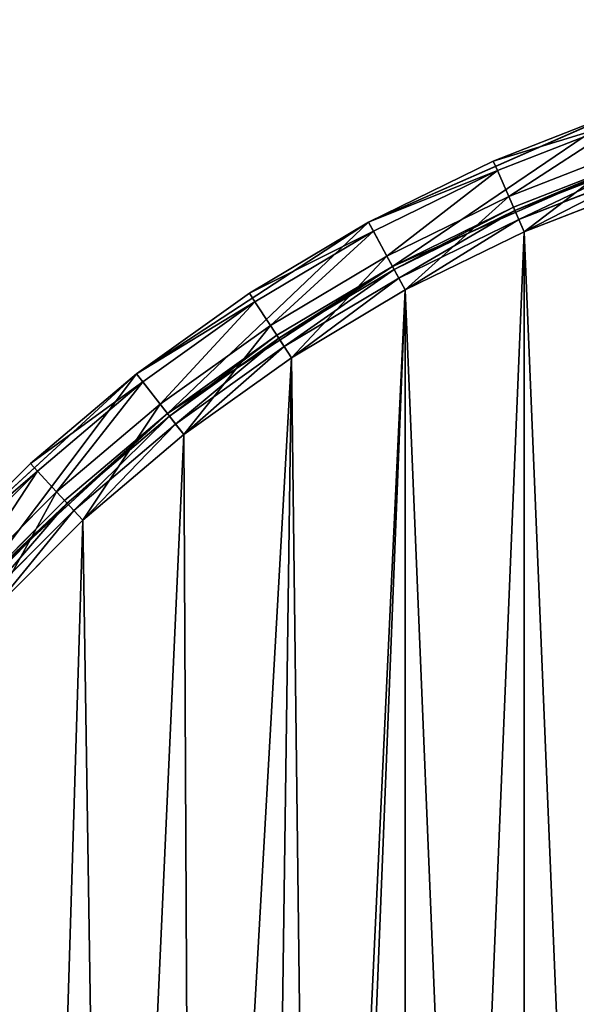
# Model space of a CAD drawing. Extents: x 4 to 698, y -308 to 195.
# Tile 178 of 256: x 316 to 333, y 21 to 50. Entities that reach past the tile are written whole.
import ezdxf

# ---------------------------------------------------------------- set-up
doc = ezdxf.new("R2010")
doc.units = 0
doc.header["$LTSCALE"] = 25.4
doc.layers.get('0').update_dxf_attribs({"color": 13, "linetype": 'CONTINUOUS'})

# ---------------------------------------------------------------- blocks, each defined once
blk = doc.blocks.new('DISK-III-7644_STL')
at = {"color": 250}
for p, q in [((326.371, 43.974, 585.61), (333.933, 47.291, 585.61)), ((326.371, 43.974, 585.61), (333.933, 47.291, 585.61)), ((333.933, 47.291, 585.61), (330.083, 45.789, 558.91)), ((333.933, 47.291, 585.61), (330.083, 45.789, 558.91)), ((333.933, 47.291, 558.91), (330.083, 45.789, 558.91)), ((333.933, 47.291, 558.91), (330.083, 45.789, 558.91)), ((334.033, 46.999, 557.76), (330.207, 45.506, 557.76)), ((334.033, 46.999, 557.76), (330.207, 45.506, 557.76)), ((334.307, 46.203, 556.918), (330.545, 44.736, 556.918)), ((334.307, 46.203, 556.918), (330.545, 44.736, 556.918)), ((326.371, 43.974, 585.61), (330.083, 45.789, 558.91)), ((330.083, 45.789, 558.91), (326.371, 43.974, 558.91)), ((326.371, 43.974, 585.61), (330.083, 45.789, 558.91)), ((330.083, 45.789, 558.91), (326.371, 43.974, 558.91)), ((334.42, 45.872, 585.61), (327.085, 42.654, 585.61)), ((334.42, 45.872, 585.61), (327.085, 42.654, 585.61)), ((330.207, 45.506, 557.76), (330.083, 45.789, 558.91)), ((330.207, 45.506, 557.76), (330.083, 45.789, 558.91)), ((334.42, 45.872, 585.61), (330.686, 44.415, 558.91)), ((330.686, 44.415, 558.91), (334.42, 45.872, 558.91)), ((334.42, 45.872, 585.61), (330.686, 44.415, 558.91)), ((330.686, 44.415, 558.91), (334.42, 45.872, 558.91)), ((330.729, 44.317, 558.51), (334.455, 45.771, 558.51)), ((330.729, 44.317, 558.51), (334.455, 45.771, 558.51)), ((330.207, 45.506, 557.76), (326.517, 43.703, 557.76)), ((330.207, 45.506, 557.76), (326.517, 43.703, 557.76)), ((330.545, 44.736, 556.918), (330.207, 45.506, 557.76)), ((330.545, 44.736, 556.918), (330.207, 45.506, 557.76)), ((330.847, 44.049, 558.217), (334.55, 45.494, 558.217)), ((330.847, 44.049, 558.217), (334.55, 45.494, 558.217)), ((331.007, 43.682, 556.61), (334.68, 45.115, 556.61)), ((331.007, 43.682, 558.11), (334.68, 45.115, 558.11)), ((331.007, 43.682, 556.61), (334.68, 45.115, 556.61)), ((331.007, 43.682, 558.11), (334.68, 45.115, 558.11)), ((330.545, 44.736, 556.918), (326.918, 42.962, 556.918)), ((330.545, 44.736, 556.918), (326.918, 42.962, 556.918)), ((331.007, 43.682, 556.61), (330.545, 44.736, 556.918)), ((331.007, 43.682, 556.61), (330.545, 44.736, 556.918)), ((327.085, 42.654, 585.61), (330.686, 44.415, 558.91)), ((327.085, 42.654, 585.61), (330.686, 44.415, 558.91)), ((327.085, 42.654, 558.91), (330.686, 44.415, 558.91)), ((327.085, 42.654, 558.91), (330.686, 44.415, 558.91)), ((327.136, 42.56, 558.51), (330.729, 44.317, 558.51)), ((327.136, 42.56, 558.51), (330.729, 44.317, 558.51)), ((330.686, 44.415, 558.91), (330.729, 44.317, 558.51)), ((330.686, 44.415, 558.91), (330.729, 44.317, 558.51)), ((330.729, 44.317, 558.51), (330.847, 44.049, 558.217)), ((330.729, 44.317, 558.51), (330.847, 44.049, 558.217)), ((327.275, 42.303, 558.217), (330.847, 44.049, 558.217)), ((327.275, 42.303, 558.217), (330.847, 44.049, 558.217)), ((330.847, 44.049, 558.217), (331.007, 43.682, 558.11)), ((330.847, 44.049, 558.217), (331.007, 43.682, 558.11)), ((319.457, 39.457, 585.61), (326.371, 43.974, 585.61)), ((319.457, 39.457, 585.61), (326.371, 43.974, 585.61)), ((326.371, 43.974, 585.61), (322.821, 41.858, 558.91)), ((326.371, 43.974, 585.61), (322.821, 41.858, 558.91)), ((326.371, 43.974, 558.91), (322.821, 41.858, 558.91)), ((326.371, 43.974, 558.91), (322.821, 41.858, 558.91)), ((326.517, 43.703, 557.76), (322.989, 41.6, 557.76)), ((326.517, 43.703, 557.76), (322.989, 41.6, 557.76)), ((326.371, 43.974, 585.61), (326.371, 43.974, 558.91)), ((326.371, 43.974, 585.61), (326.371, 43.974, 558.91)), ((326.517, 43.703, 557.76), (326.371, 43.974, 558.91)), ((326.517, 43.703, 557.76), (326.371, 43.974, 558.91)), ((326.918, 42.962, 556.918), (326.517, 43.703, 557.76)), ((326.918, 42.962, 556.918), (326.517, 43.703, 557.76)), ((327.465, 41.951, 556.61), (331.007, 43.682, 556.61)), ((327.465, 41.951, 558.11), (331.007, 43.682, 558.11)), ((327.465, 41.951, 556.61), (331.007, 43.682, 556.61)), ((327.465, 41.951, 558.11), (331.007, 43.682, 558.11)), ((326.918, 42.962, 556.918), (323.45, 40.896, 556.918)), ((326.918, 42.962, 556.918), (323.45, 40.896, 556.918)), ((327.465, 41.951, 556.61), (326.918, 42.962, 556.918)), ((327.465, 41.951, 556.61), (326.918, 42.962, 556.918)), ((327.085, 42.654, 585.61), (320.379, 38.273, 585.61)), ((327.085, 42.654, 585.61), (320.379, 38.273, 585.61)), ((327.085, 42.654, 585.61), (323.641, 40.603, 558.91)), ((323.641, 40.603, 558.91), (327.085, 42.654, 558.91)), ((327.085, 42.654, 585.61), (323.641, 40.603, 558.91)), ((323.641, 40.603, 558.91), (327.085, 42.654, 558.91)), ((323.7, 40.513, 558.51), (327.136, 42.56, 558.51)), ((323.7, 40.513, 558.51), (327.136, 42.56, 558.51)), ((327.085, 42.654, 585.61), (327.085, 42.654, 558.91)), ((327.085, 42.654, 585.61), (327.085, 42.654, 558.91)), ((327.085, 42.654, 558.91), (327.136, 42.56, 558.51)), ((327.085, 42.654, 558.91), (327.136, 42.56, 558.51)), ((327.136, 42.56, 558.51), (327.275, 42.303, 558.217)), ((327.136, 42.56, 558.51), (327.275, 42.303, 558.217)), ((323.86, 40.268, 558.217), (327.275, 42.303, 558.217)), ((323.86, 40.268, 558.217), (327.275, 42.303, 558.217)), ((327.275, 42.303, 558.217), (327.465, 41.951, 558.11)), ((327.275, 42.303, 558.217), (327.465, 41.951, 558.11)), ((324.079, 39.933, 556.61), (327.465, 41.951, 556.61)), ((324.079, 39.933, 558.11), (327.465, 41.951, 558.11)), ((324.079, 39.933, 556.61), (327.465, 41.951, 556.61)), ((324.079, 39.933, 558.11), (327.465, 41.951, 558.11)), ((319.457, 39.457, 585.61), (322.821, 41.858, 558.91)), ((322.821, 41.858, 558.91), (319.457, 39.457, 558.91)), ((319.457, 39.457, 585.61), (322.821, 41.858, 558.91)), ((322.821, 41.858, 558.91), (319.457, 39.457, 558.91)), ((322.989, 41.6, 557.76), (322.821, 41.858, 558.91)), ((322.989, 41.6, 557.76), (322.821, 41.858, 558.91)), ((322.989, 41.6, 557.76), (319.647, 39.214, 557.76)), ((322.989, 41.6, 557.76), (319.647, 39.214, 557.76)), ((323.45, 40.896, 556.918), (322.989, 41.6, 557.76)), ((323.45, 40.896, 556.918), (322.989, 41.6, 557.76)), ((323.45, 40.896, 556.918), (320.164, 38.55, 556.918)), ((323.45, 40.896, 556.918), (320.164, 38.55, 556.918)), ((324.079, 39.933, 556.61), (323.45, 40.896, 556.918)), ((324.079, 39.933, 556.61), (323.45, 40.896, 556.918)), ((320.379, 38.273, 585.61), (323.641, 40.603, 558.91)), ((320.379, 38.273, 585.61), (323.641, 40.603, 558.91)), ((320.379, 38.273, 558.91), (323.641, 40.603, 558.91)), ((320.379, 38.273, 558.91), (323.641, 40.603, 558.91)), ((320.445, 38.189, 558.51), (323.7, 40.513, 558.51)), ((320.445, 38.189, 558.51), (323.7, 40.513, 558.51)), ((323.641, 40.603, 558.91), (323.7, 40.513, 558.51)), ((323.641, 40.603, 558.91), (323.7, 40.513, 558.51)), ((323.7, 40.513, 558.51), (323.86, 40.268, 558.217)), ((323.7, 40.513, 558.51), (323.86, 40.268, 558.217)), ((320.625, 37.958, 558.217), (323.86, 40.268, 558.217)), ((320.625, 37.958, 558.217), (323.86, 40.268, 558.217)), ((323.86, 40.268, 558.217), (324.079, 39.933, 558.11)), ((323.86, 40.268, 558.217), (324.079, 39.933, 558.11)), ((320.87, 37.642, 556.61), (324.079, 39.933, 556.61)), ((320.87, 37.642, 558.11), (324.079, 39.933, 558.11)), ((320.87, 37.642, 556.61), (324.079, 39.933, 556.61)), ((320.87, 37.642, 558.11), (324.079, 39.933, 558.11)), ((313.382, 33.864, 585.61), (319.457, 39.457, 585.61)), ((313.382, 33.864, 585.61), (319.457, 39.457, 585.61)), ((319.457, 39.457, 585.61), (316.304, 36.786, 558.91)), ((319.457, 39.457, 585.61), (316.304, 36.786, 558.91)), ((319.457, 39.457, 558.91), (316.304, 36.786, 558.91)), ((319.457, 39.457, 558.91), (316.304, 36.786, 558.91)), ((319.457, 39.457, 585.61), (319.457, 39.457, 558.91)), ((319.457, 39.457, 585.61), (319.457, 39.457, 558.91)), ((319.647, 39.214, 557.76), (319.457, 39.457, 558.91)), ((319.647, 39.214, 557.76), (319.457, 39.457, 558.91)), ((319.647, 39.214, 557.76), (316.513, 36.559, 557.76)), ((319.647, 39.214, 557.76), (316.513, 36.559, 557.76)), ((320.164, 38.55, 556.918), (319.647, 39.214, 557.76)), ((320.164, 38.55, 556.918), (319.647, 39.214, 557.76)), ((320.164, 38.55, 556.918), (317.083, 35.94, 556.918)), ((320.164, 38.55, 556.918), (317.083, 35.94, 556.918)), ((320.87, 37.642, 556.61), (320.164, 38.55, 556.918)), ((320.87, 37.642, 556.61), (320.164, 38.55, 556.918)), ((320.379, 38.273, 585.61), (314.486, 32.848, 585.61)), ((320.379, 38.273, 585.61), (314.486, 32.848, 585.61)), ((320.379, 38.273, 585.61), (317.32, 35.683, 558.91)), ((317.32, 35.683, 558.91), (320.379, 38.273, 558.91)), ((320.379, 38.273, 585.61), (317.32, 35.683, 558.91)), ((317.32, 35.683, 558.91), (320.379, 38.273, 558.91)), ((317.393, 35.604, 558.51), (320.445, 38.189, 558.51)), ((317.393, 35.604, 558.51), (320.445, 38.189, 558.51)), ((320.379, 38.273, 585.61), (320.379, 38.273, 558.91)), ((320.379, 38.273, 585.61), (320.379, 38.273, 558.91)), ((320.379, 38.273, 558.91), (320.445, 38.189, 558.51)), ((320.379, 38.273, 558.91), (320.445, 38.189, 558.51)), ((320.445, 38.189, 558.51), (320.625, 37.958, 558.217)), ((320.445, 38.189, 558.51), (320.625, 37.958, 558.217)), ((317.591, 35.388, 558.217), (320.625, 37.958, 558.217)), ((317.591, 35.388, 558.217), (320.625, 37.958, 558.217)), ((320.625, 37.958, 558.217), (320.87, 37.642, 558.11)), ((320.625, 37.958, 558.217), (320.87, 37.642, 558.11)), ((317.862, 35.094, 556.61), (320.87, 37.642, 556.61)), ((317.862, 35.094, 558.11), (320.87, 37.642, 558.11)), ((317.862, 35.094, 556.61), (320.87, 37.642, 556.61)), ((317.862, 35.094, 558.11), (320.87, 37.642, 558.11)), ((313.382, 33.864, 585.61), (316.304, 36.786, 558.91)), ((316.304, 36.786, 558.91), (313.382, 33.864, 558.91)), ((313.382, 33.864, 585.61), (316.304, 36.786, 558.91)), ((316.304, 36.786, 558.91), (313.382, 33.864, 558.91)), ((316.513, 36.559, 557.76), (316.304, 36.786, 558.91)), ((316.513, 36.559, 557.76), (316.304, 36.786, 558.91)), ((316.513, 36.559, 557.76), (313.609, 33.655, 557.76)), ((316.513, 36.559, 557.76), (313.609, 33.655, 557.76)), ((317.083, 35.94, 556.918), (316.513, 36.559, 557.76)), ((317.083, 35.94, 556.918), (316.513, 36.559, 557.76)), ((317.083, 35.94, 556.918), (314.228, 33.085, 556.918)), ((317.083, 35.94, 556.918), (314.228, 33.085, 556.918)), ((317.862, 35.094, 556.61), (317.083, 35.94, 556.918)), ((317.862, 35.094, 556.61), (317.083, 35.94, 556.918)), ((314.486, 32.848, 585.61), (317.32, 35.683, 558.91)), ((314.486, 32.848, 585.61), (317.32, 35.683, 558.91)), ((314.486, 32.848, 558.91), (317.32, 35.683, 558.91)), ((314.486, 32.848, 558.91), (317.32, 35.683, 558.91)), ((314.564, 32.776, 558.51), (317.393, 35.604, 558.51)), ((314.564, 32.776, 558.51), (317.393, 35.604, 558.51)), ((317.32, 35.683, 558.91), (317.393, 35.604, 558.51)), ((317.32, 35.683, 558.91), (317.393, 35.604, 558.51)), ((317.393, 35.604, 558.51), (317.591, 35.388, 558.217)), ((317.393, 35.604, 558.51), (317.591, 35.388, 558.217)), ((314.78, 32.577, 558.217), (317.591, 35.388, 558.217)), ((314.78, 32.577, 558.217), (317.591, 35.388, 558.217)), ((317.591, 35.388, 558.217), (317.862, 35.094, 558.11)), ((317.591, 35.388, 558.217), (317.862, 35.094, 558.11)), ((315.074, 32.306, 556.61), (317.862, 35.094, 556.61)), ((315.074, 32.306, 558.11), (317.862, 35.094, 558.11)), ((315.074, 32.306, 556.61), (317.862, 35.094, 556.61)), ((315.074, 32.306, 558.11), (317.862, 35.094, 558.11))]:
    blk.add_line(p, q, dxfattribs=at)
mesh = blk.add_polyface(dxfattribs=at)
corners = [(301.698, -12.274, 585.61), (300.339, 4.129, 585.61), (300.339, -4.129, 585.61), (301.698, 12.274, 585.61), (301.834, -4.005, 585.61), (304.379, -20.085, 585.61), (303.152, -11.906, 585.61), (305.753, -19.482, 585.61), (308.31, -27.347, 585.61), (309.566, -26.527, 585.61), (313.382, -33.864, 585.61), (314.486, -32.848, 585.61), (319.457, -39.457, 585.61), (320.379, -38.273, 585.61), (326.371, -43.974, 585.61), (327.085, -42.654, 585.61), (333.933, -47.291, 585.61), (334.42, -45.872, 585.61), (341.938, -49.318, 585.61), (342.185, -47.839, 585.61), (350.168, -50, 585.61), (350.168, -48.5, 585.61), (358.398, -49.318, 585.61), (358.151, -47.839, 585.61), (365.916, -45.872, 585.61), (366.403, -47.291, 585.61), (373.252, -42.654, 585.61), (373.966, -43.974, 585.61), (379.957, -38.273, 585.61), (380.879, -39.457, 585.61), (385.851, -32.848, 585.61), (386.954, -33.864, 585.61), (390.771, -26.527, 585.61), (392.026, -27.347, 585.61), (394.583, -19.482, 585.61), (395.957, -20.085, 585.61), (397.184, -11.906, 585.61), (398.638, -12.274, 585.61), (398.502, -4.005, 585.61), (398.502, 4.005, 585.61), (301.834, 4.005, 585.61), (304.379, 20.085, 585.61), (303.152, 11.906, 585.61), (305.753, 19.482, 585.61), (308.31, 27.347, 585.61), (309.566, 26.527, 585.61), (313.382, 33.864, 585.61), (314.486, 32.848, 585.61), (319.457, 39.457, 585.61), (320.379, 38.273, 585.61), (326.371, 43.974, 585.61), (327.085, 42.654, 585.61), (333.933, 47.291, 585.61), (334.42, 45.872, 585.61), (341.938, 49.318, 585.61), (342.185, 47.839, 585.61), (350.168, 50, 585.61), (350.168, 48.5, 585.61), (358.151, 47.839, 585.61), (358.398, 49.318, 585.61), (365.916, 45.872, 585.61), (366.403, 47.291, 585.61), (373.252, 42.654, 585.61), (373.966, 43.974, 585.61), (379.957, 38.273, 585.61), (380.879, 39.457, 585.61), (385.851, 32.848, 585.61), (386.954, 33.864, 585.61), (390.771, 26.527, 585.61), (392.026, 27.347, 585.61), (394.583, 19.482, 585.61), (395.957, 20.085, 585.61), (397.184, 11.906, 585.61), (398.638, 12.274, 585.61), (399.997, -4.129, 585.61), (399.997, 4.129, 585.61)]
mesh.append_faces([[corners[k] for k in face] for face in [(0, 1, 2), (73, 74, 75)]], dxfattribs={"vtx0": -1, "color": 250})
mesh.append_faces([[corners[k] for k in face] for face in [(1, 0, 3), (4, 5, 6), (6, 5, 7), (7, 8, 9), (9, 10, 11), (11, 12, 13), (13, 14, 15), (15, 16, 17), (17, 18, 19), (19, 20, 21), (21, 22, 23), (23, 22, 24), (24, 25, 26), (26, 27, 28), (28, 29, 30), (30, 31, 32), (32, 33, 34), (34, 35, 36), (36, 37, 38), (38, 37, 39), (3, 40, 41), (40, 3, 4), (41, 43, 44), (44, 45, 46), (46, 47, 48), (48, 49, 50), (50, 51, 52), (52, 53, 54), (54, 55, 56), (56, 58, 59), (59, 60, 61), (61, 62, 63), (63, 64, 65), (65, 66, 67), (67, 68, 69), (69, 70, 71), (71, 72, 73)]], dxfattribs={"vtx0": -1, "vtx1": -1, "color": 250})
mesh.append_faces([[corners[k] for k in face] for face in [(3, 0, 4), (73, 39, 37)]], dxfattribs={"vtx0": -1, "vtx1": -1, "vtx2": -1, "color": 250})
mesh.append_faces([[corners[k] for k in face] for face in [(4, 0, 5), (7, 5, 8), (9, 8, 10), (11, 10, 12), (13, 12, 14), (15, 14, 16), (17, 16, 18), (19, 18, 20), (21, 20, 22), (24, 22, 25), (26, 25, 27), (28, 27, 29), (30, 29, 31), (32, 31, 33), (34, 33, 35), (36, 35, 37), (41, 40, 42), (41, 42, 43), (44, 43, 45), (46, 45, 47), (48, 47, 49), (50, 49, 51), (52, 51, 53), (54, 53, 55), (56, 55, 57), (56, 57, 58), (59, 58, 60), (61, 60, 62), (63, 62, 64), (65, 64, 66), (67, 66, 68), (69, 68, 70), (71, 70, 72), (73, 72, 39), (73, 37, 74)]], dxfattribs={"vtx0": -1, "vtx2": -1, "color": 250})
mesh = blk.add_polyface(dxfattribs=at)
corners = [(344.956, 34.367, 556.61), (346.229, -47.537, 556.61), (342.317, -47.049, 556.61), (345.847, 32.018, 556.61), (347.728, 30.351, 556.61), (350.168, -47.7, 556.61), (350.168, 29.75, 556.61), (352.608, 30.351, 556.61), (354.107, -47.537, 556.61), (354.489, 32.018, 556.61), (358.019, -47.049, 556.61), (355.38, 34.367, 556.61), (358.019, 47.049, 556.61), (361.878, 46.24, 556.61), (361.878, -46.24, 556.61), (365.656, 45.115, 556.61), (365.656, -45.115, 556.61), (369.329, 43.682, 556.61), (369.329, -43.682, 556.61), (372.871, 41.951, 556.61), (372.871, -41.951, 556.61), (376.258, 39.933, 556.61), (375.267, -18.133, 556.61), (375.57, -15.638, 556.61), (376.998, -13.57, 556.61), (379.466, 37.642, 556.61), (379.223, -12.403, 556.61), (381.735, -12.403, 556.61), (382.474, 35.094, 556.61), (383.96, -13.57, 556.61), (385.262, 32.306, 556.61), (385.388, -15.638, 556.61), (387.81, 29.298, 556.61), (385.691, -18.133, 556.61), (376.258, -39.933, 556.61), (376.158, -20.482, 556.61), (378.039, -22.149, 556.61), (379.466, -37.642, 556.61), (380.479, -22.75, 556.61), (382.474, -35.094, 556.61), (382.919, -22.149, 556.61), (385.262, -32.306, 556.61), (384.8, -20.482, 556.61), (387.81, -29.298, 556.61), (390.101, 26.089, 556.61), (390.101, -26.089, 556.61), (392.119, 22.703, 556.61), (392.119, -22.703, 556.61), (393.851, 19.161, 556.61), (393.851, -19.161, 556.61), (395.284, 15.488, 556.61), (395.284, -15.488, 556.61), (396.409, 11.71, 556.61), (396.409, -11.71, 556.61), (397.218, 7.851, 556.61), (397.218, -7.851, 556.61), (397.705, 3.939, 556.61), (397.705, -3.939, 556.61), (397.868, 0, 556.61), (314.646, -18.133, 556.61), (315.074, -32.306, 556.61), (312.526, -29.298, 556.61), (315.537, -20.482, 556.61), (317.862, -35.094, 556.61), (317.417, -22.149, 556.61), (319.857, -22.75, 556.61), (320.87, -37.642, 556.61), (322.297, -22.149, 556.61), (324.079, -39.933, 556.61), (324.178, -20.482, 556.61), (327.465, -41.951, 556.61), (325.069, -18.133, 556.61), (327.465, 41.951, 556.61), (331.007, 43.682, 556.61), (331.007, -43.682, 556.61), (334.68, 45.115, 556.61), (334.68, -45.115, 556.61), (338.458, 46.24, 556.61), (338.458, -46.24, 556.61), (342.317, 47.049, 556.61), (346.229, 47.537, 556.61), (345.259, 36.862, 556.61), (346.687, 38.93, 556.61), (350.168, 47.7, 556.61), (348.912, 40.097, 556.61), (351.425, 40.097, 556.61), (354.107, 47.537, 556.61), (353.65, 38.93, 556.61), (355.077, 36.862, 556.61), (302.631, 3.939, 556.61), (302.631, -3.939, 556.61), (302.468, 0, 556.61), (303.119, 7.851, 556.61), (303.119, -7.851, 556.61), (303.928, 11.71, 556.61), (303.928, -11.71, 556.61), (305.053, 15.488, 556.61), (305.053, -15.488, 556.61), (306.486, 19.161, 556.61), (306.486, -19.161, 556.61), (308.217, 22.703, 556.61), (308.217, -22.703, 556.61), (310.235, 26.089, 556.61), (310.235, -26.089, 556.61), (312.526, 29.298, 556.61), (315.074, 32.306, 556.61), (314.948, -15.638, 556.61), (316.376, -13.57, 556.61), (317.862, 35.094, 556.61), (318.601, -12.403, 556.61), (320.87, 37.642, 556.61), (321.114, -12.403, 556.61), (324.079, 39.933, 556.61), (323.339, -13.57, 556.61), (324.766, -15.638, 556.61)]
mesh.append_faces([[corners[k] for k in face] for face in [(57, 56, 58), (89, 90, 91)]], dxfattribs={"vtx0": -1, "color": 250})
mesh.append_faces([[corners[k] for k in face] for face in [(1, 4, 5), (5, 7, 8), (8, 9, 10), (10, 13, 14), (14, 15, 16), (16, 17, 18), (18, 19, 20), (22, 21, 23), (23, 21, 24), (24, 25, 26), (26, 25, 27), (27, 28, 29), (29, 30, 31), (31, 32, 33), (34, 36, 37), (37, 38, 39), (39, 40, 41), (41, 33, 43), (43, 44, 45), (45, 46, 47), (47, 48, 49), (49, 50, 51), (51, 52, 53), (53, 54, 55), (55, 56, 57), (60, 62, 63), (63, 65, 66), (66, 67, 68), (68, 69, 70), (70, 73, 74), (74, 75, 76), (76, 77, 78), (78, 79, 2), (0, 80, 81), (81, 80, 82), (82, 83, 84), (84, 83, 85), (85, 86, 87), (87, 86, 88), (88, 12, 11), (90, 92, 93), (93, 94, 95), (95, 96, 97), (97, 98, 99), (99, 100, 101), (101, 102, 103), (103, 104, 61), (59, 105, 106), (106, 105, 107), (107, 108, 109), (109, 110, 111), (111, 112, 113), (113, 112, 114), (114, 72, 71)]], dxfattribs={"vtx0": -1, "vtx1": -1, "color": 250})
mesh.append_faces([[corners[k] for k in face] for face in [(10, 11, 12), (20, 21, 22), (43, 33, 32), (70, 71, 72), (2, 79, 0), (61, 105, 59)]], dxfattribs={"vtx0": -1, "vtx1": -1, "vtx2": -1, "color": 250})
mesh.append_faces([[corners[k] for k in face] for face in [(0, 1, 2), (1, 0, 3), (1, 3, 4), (5, 4, 6), (5, 6, 7), (8, 7, 9), (10, 9, 11), (10, 12, 13), (14, 13, 15), (16, 15, 17), (18, 17, 19), (20, 19, 21), (24, 21, 25), (27, 25, 28), (29, 28, 30), (31, 30, 32), (22, 34, 20), (34, 22, 35), (34, 35, 36), (37, 36, 38), (39, 38, 40), (41, 40, 42), (41, 42, 33), (43, 32, 44), (45, 44, 46), (47, 46, 48), (49, 48, 50), (51, 50, 52), (53, 52, 54), (55, 54, 56), (59, 60, 61), (60, 59, 62), (63, 62, 64), (63, 64, 65), (66, 65, 67), (68, 67, 69), (70, 69, 71), (70, 72, 73), (74, 73, 75), (76, 75, 77), (78, 77, 79), (0, 79, 80), (82, 80, 83), (85, 83, 86), (88, 86, 12), (90, 89, 92), (93, 92, 94), (95, 94, 96), (97, 96, 98), (99, 98, 100), (101, 100, 102), (103, 102, 104), (61, 104, 105), (107, 105, 108), (109, 108, 110), (111, 110, 112), (114, 112, 72)]], dxfattribs={"vtx0": -1, "vtx2": -1, "color": 250})
mesh = blk.add_polyface(dxfattribs=at)
corners = [(314.646, -18.133, 558.11), (315.074, 32.306, 558.11), (312.526, 29.298, 558.11), (314.948, -15.638, 558.11), (316.376, -13.57, 558.11), (317.862, 35.094, 558.11), (318.601, -12.403, 558.11), (320.87, 37.642, 558.11), (321.114, -12.403, 558.11), (324.079, 39.933, 558.11), (323.339, -13.57, 558.11), (324.766, -15.638, 558.11), (327.465, 41.951, 558.11), (325.069, -18.133, 558.11), (327.465, -41.951, 558.11), (331.007, -43.682, 558.11), (331.007, 43.682, 558.11), (334.68, -45.115, 558.11), (334.68, 45.115, 558.11), (338.458, -46.24, 558.11), (338.458, 46.24, 558.11), (342.317, -47.049, 558.11), (342.317, 47.049, 558.11), (346.229, -47.537, 558.11), (344.956, 34.367, 558.11), (345.847, 32.018, 558.11), (347.728, 30.351, 558.11), (350.168, -47.7, 558.11), (350.168, 29.75, 558.11), (354.107, -47.537, 558.11), (352.608, 30.351, 558.11), (354.489, 32.018, 558.11), (358.019, -47.049, 558.11), (355.38, 34.367, 558.11), (302.631, -3.939, 558.11), (302.631, 3.939, 558.11), (302.468, 0, 558.11), (303.119, -7.851, 558.11), (303.119, 7.851, 558.11), (303.928, -11.71, 558.11), (303.928, 11.71, 558.11), (305.053, -15.488, 558.11), (305.053, 15.488, 558.11), (306.486, -19.161, 558.11), (306.486, 19.161, 558.11), (308.217, -22.703, 558.11), (308.217, 22.703, 558.11), (310.235, -26.089, 558.11), (310.235, 26.089, 558.11), (312.526, -29.298, 558.11), (315.074, -32.306, 558.11), (315.537, -20.482, 558.11), (317.862, -35.094, 558.11), (317.417, -22.149, 558.11), (319.857, -22.75, 558.11), (320.87, -37.642, 558.11), (322.297, -22.149, 558.11), (324.079, -39.933, 558.11), (324.178, -20.482, 558.11), (346.229, 47.537, 558.11), (345.259, 36.862, 558.11), (346.687, 38.93, 558.11), (350.168, 47.7, 558.11), (348.912, 40.097, 558.11), (351.425, 40.097, 558.11), (354.107, 47.537, 558.11), (353.65, 38.93, 558.11), (355.077, 36.862, 558.11), (358.019, 47.049, 558.11), (361.878, -46.24, 558.11), (361.878, 46.24, 558.11), (365.656, -45.115, 558.11), (365.656, 45.115, 558.11), (369.329, -43.682, 558.11), (369.329, 43.682, 558.11), (372.871, -41.951, 558.11), (372.871, 41.951, 558.11), (375.267, -18.133, 558.11), (376.258, -39.933, 558.11), (376.158, -20.482, 558.11), (378.039, -22.149, 558.11), (379.466, -37.642, 558.11), (380.479, -22.75, 558.11), (382.474, -35.094, 558.11), (382.919, -22.149, 558.11), (385.262, -32.306, 558.11), (384.8, -20.482, 558.11), (385.691, -18.133, 558.11), (387.81, -29.298, 558.11), (376.258, 39.933, 558.11), (375.57, -15.638, 558.11), (376.998, -13.57, 558.11), (379.466, 37.642, 558.11), (379.223, -12.403, 558.11), (381.735, -12.403, 558.11), (382.474, 35.094, 558.11), (383.96, -13.57, 558.11), (385.262, 32.306, 558.11), (385.388, -15.638, 558.11), (387.81, 29.298, 558.11), (390.101, -26.089, 558.11), (390.101, 26.089, 558.11), (392.119, -22.703, 558.11), (392.119, 22.703, 558.11), (393.851, -19.161, 558.11), (393.851, 19.161, 558.11), (395.284, -15.488, 558.11), (395.284, 15.488, 558.11), (396.409, -11.71, 558.11), (396.409, 11.71, 558.11), (397.218, -7.851, 558.11), (397.218, 7.851, 558.11), (397.705, -3.939, 558.11), (397.705, 3.939, 558.11), (397.868, 0, 558.11)]
mesh.append_faces([[corners[k] for k in face] for face in [(34, 35, 36), (113, 112, 114)]], dxfattribs={"vtx0": -1, "color": 250})
mesh.append_faces([[corners[k] for k in face] for face in [(1, 4, 5), (5, 6, 7), (7, 8, 9), (9, 11, 12), (12, 15, 16), (16, 17, 18), (18, 19, 20), (20, 21, 22), (24, 23, 25), (25, 23, 26), (26, 27, 28), (28, 29, 30), (30, 29, 31), (31, 32, 33), (35, 37, 38), (38, 39, 40), (40, 41, 42), (42, 43, 44), (44, 45, 46), (46, 47, 48), (48, 49, 2), (0, 50, 51), (51, 52, 53), (53, 52, 54), (54, 55, 56), (56, 57, 58), (58, 14, 13), (59, 61, 62), (62, 64, 65), (65, 67, 68), (68, 69, 70), (70, 71, 72), (72, 73, 74), (74, 75, 76), (77, 78, 79), (79, 78, 80), (80, 81, 82), (82, 83, 84), (84, 85, 86), (86, 85, 87), (89, 91, 92), (92, 94, 95), (95, 96, 97), (97, 98, 99), (99, 100, 101), (101, 102, 103), (103, 104, 105), (105, 106, 107), (107, 108, 109), (109, 110, 111), (111, 112, 113)]], dxfattribs={"vtx0": -1, "vtx1": -1, "color": 250})
mesh.append_faces([[corners[k] for k in face] for face in [(12, 13, 14), (22, 23, 24), (2, 50, 0), (68, 33, 32), (76, 75, 77), (99, 87, 88)]], dxfattribs={"vtx0": -1, "vtx1": -1, "vtx2": -1, "color": 250})
mesh.append_faces([[corners[k] for k in face] for face in [(0, 1, 2), (1, 0, 3), (1, 3, 4), (5, 4, 6), (7, 6, 8), (9, 8, 10), (9, 10, 11), (12, 11, 13), (12, 14, 15), (16, 15, 17), (18, 17, 19), (20, 19, 21), (22, 21, 23), (26, 23, 27), (28, 27, 29), (31, 29, 32), (35, 34, 37), (38, 37, 39), (40, 39, 41), (42, 41, 43), (44, 43, 45), (46, 45, 47), (48, 47, 49), (2, 49, 50), (51, 50, 52), (54, 52, 55), (56, 55, 57), (58, 57, 14), (24, 59, 22), (59, 24, 60), (59, 60, 61), (62, 61, 63), (62, 63, 64), (65, 64, 66), (65, 66, 67), (68, 67, 33), (68, 32, 69), (70, 69, 71), (72, 71, 73), (74, 73, 75), (77, 75, 78), (80, 78, 81), (82, 81, 83), (84, 83, 85), (87, 85, 88), (77, 89, 76), (89, 77, 90), (89, 90, 91), (92, 91, 93), (92, 93, 94), (95, 94, 96), (97, 96, 98), (99, 98, 87), (99, 88, 100), (101, 100, 102), (103, 102, 104), (105, 104, 106), (107, 106, 108), (109, 108, 110), (111, 110, 112)]], dxfattribs={"vtx0": -1, "vtx2": -1, "color": 250})
mesh = blk.add_polyface(dxfattribs=at)
corners = [(333.933, 47.291, 585.61), (330.083, 45.789, 558.91), (326.371, 43.974, 585.61)]
mesh.append_faces([[corners[k] for k in face] for face in [(0, 1, 2)]], dxfattribs={"color": 250})
mesh = blk.add_polyface(dxfattribs=at)
corners = [(333.933, 47.291, 585.61), (333.933, 47.291, 558.91), (330.083, 45.789, 558.91)]
mesh.append_faces([[corners[k] for k in face] for face in [(0, 1, 2)]], dxfattribs={"color": 250})
mesh = blk.add_polyface(dxfattribs=at)
corners = [(330.083, 45.789, 558.91), (334.033, 46.999, 557.76), (330.207, 45.506, 557.76), (333.933, 47.291, 558.91)]
mesh.append_faces([[corners[k] for k in face] for face in [(0, 1, 2), (1, 0, 3)]], dxfattribs={"vtx0": -1, "color": 250})
mesh = blk.add_polyface(dxfattribs=at)
corners = [(334.033, 46.999, 557.76), (330.545, 44.736, 556.918), (330.207, 45.506, 557.76), (334.307, 46.203, 556.918)]
mesh.append_faces([[corners[k] for k in face] for face in [(0, 1, 2), (1, 0, 3)]], dxfattribs={"vtx0": -1, "color": 250})
mesh = blk.add_polyface(dxfattribs=at)
corners = [(334.307, 46.203, 556.918), (331.007, 43.682, 556.61), (330.545, 44.736, 556.918), (334.68, 45.115, 556.61)]
mesh.append_faces([[corners[k] for k in face] for face in [(0, 1, 2), (1, 0, 3)]], dxfattribs={"vtx0": -1, "color": 250})
mesh = blk.add_polyface(dxfattribs=at)
corners = [(326.371, 43.974, 585.61), (330.083, 45.789, 558.91), (326.371, 43.974, 558.91)]
mesh.append_faces([[corners[k] for k in face] for face in [(0, 1, 2)]], dxfattribs={"color": 250})
mesh = blk.add_polyface(dxfattribs=at)
corners = [(326.371, 43.974, 558.91), (330.207, 45.506, 557.76), (326.517, 43.703, 557.76), (330.083, 45.789, 558.91)]
mesh.append_faces([[corners[k] for k in face] for face in [(0, 1, 2), (1, 0, 3)]], dxfattribs={"vtx0": -1, "color": 250})
mesh = blk.add_polyface(dxfattribs=at)
corners = [(327.085, 42.654, 585.61), (330.686, 44.415, 558.91), (334.42, 45.872, 585.61)]
mesh.append_faces([[corners[k] for k in face] for face in [(0, 1, 2)]], dxfattribs={"color": 250})
mesh = blk.add_polyface(dxfattribs=at)
corners = [(334.42, 45.872, 585.61), (330.686, 44.415, 558.91), (334.42, 45.872, 558.91)]
mesh.append_faces([[corners[k] for k in face] for face in [(0, 1, 2)]], dxfattribs={"color": 250})
mesh = blk.add_polyface(dxfattribs=at)
corners = [(334.42, 45.872, 558.91), (330.729, 44.317, 558.51), (334.455, 45.771, 558.51), (330.686, 44.415, 558.91)]
mesh.append_faces([[corners[k] for k in face] for face in [(0, 1, 2), (1, 0, 3)]], dxfattribs={"vtx0": -1, "color": 250})
mesh = blk.add_polyface(dxfattribs=at)
corners = [(330.847, 44.049, 558.217), (334.455, 45.771, 558.51), (330.729, 44.317, 558.51), (334.55, 45.494, 558.217)]
mesh.append_faces([[corners[k] for k in face] for face in [(0, 1, 2), (1, 0, 3)]], dxfattribs={"vtx0": -1, "color": 250})
mesh = blk.add_polyface(dxfattribs=at)
corners = [(330.207, 45.506, 557.76), (326.918, 42.962, 556.918), (326.517, 43.703, 557.76), (330.545, 44.736, 556.918)]
mesh.append_faces([[corners[k] for k in face] for face in [(0, 1, 2), (1, 0, 3)]], dxfattribs={"vtx0": -1, "color": 250})
mesh = blk.add_polyface(dxfattribs=at)
corners = [(331.007, 43.682, 558.11), (334.55, 45.494, 558.217), (330.847, 44.049, 558.217), (334.68, 45.115, 558.11)]
mesh.append_faces([[corners[k] for k in face] for face in [(0, 1, 2), (1, 0, 3)]], dxfattribs={"vtx0": -1, "color": 250})
mesh = blk.add_polyface(dxfattribs=at)
corners = [(330.545, 44.736, 556.918), (327.465, 41.951, 556.61), (326.918, 42.962, 556.918), (331.007, 43.682, 556.61)]
mesh.append_faces([[corners[k] for k in face] for face in [(0, 1, 2), (1, 0, 3)]], dxfattribs={"vtx0": -1, "color": 250})
mesh = blk.add_polyface(dxfattribs=at)
corners = [(327.085, 42.654, 585.61), (327.085, 42.654, 558.91), (330.686, 44.415, 558.91)]
mesh.append_faces([[corners[k] for k in face] for face in [(0, 1, 2)]], dxfattribs={"color": 250})
mesh = blk.add_polyface(dxfattribs=at)
corners = [(330.686, 44.415, 558.91), (327.136, 42.56, 558.51), (330.729, 44.317, 558.51), (327.085, 42.654, 558.91)]
mesh.append_faces([[corners[k] for k in face] for face in [(0, 1, 2), (1, 0, 3)]], dxfattribs={"vtx0": -1, "color": 250})
mesh = blk.add_polyface(dxfattribs=at)
corners = [(327.275, 42.303, 558.217), (330.729, 44.317, 558.51), (327.136, 42.56, 558.51), (330.847, 44.049, 558.217)]
mesh.append_faces([[corners[k] for k in face] for face in [(0, 1, 2), (1, 0, 3)]], dxfattribs={"vtx0": -1, "color": 250})
mesh = blk.add_polyface(dxfattribs=at)
corners = [(327.465, 41.951, 558.11), (330.847, 44.049, 558.217), (327.275, 42.303, 558.217), (331.007, 43.682, 558.11)]
mesh.append_faces([[corners[k] for k in face] for face in [(0, 1, 2), (1, 0, 3)]], dxfattribs={"vtx0": -1, "color": 250})
mesh = blk.add_polyface(dxfattribs=at)
corners = [(326.371, 43.974, 585.61), (322.821, 41.858, 558.91), (319.457, 39.457, 585.61)]
mesh.append_faces([[corners[k] for k in face] for face in [(0, 1, 2)]], dxfattribs={"color": 250})
mesh = blk.add_polyface(dxfattribs=at)
corners = [(326.371, 43.974, 585.61), (326.371, 43.974, 558.91), (322.821, 41.858, 558.91)]
mesh.append_faces([[corners[k] for k in face] for face in [(0, 1, 2)]], dxfattribs={"color": 250})
mesh = blk.add_polyface(dxfattribs=at)
corners = [(322.821, 41.858, 558.91), (326.517, 43.703, 557.76), (322.989, 41.6, 557.76), (326.371, 43.974, 558.91)]
mesh.append_faces([[corners[k] for k in face] for face in [(0, 1, 2), (1, 0, 3)]], dxfattribs={"vtx0": -1, "color": 250})
mesh = blk.add_polyface(dxfattribs=at)
corners = [(326.517, 43.703, 557.76), (323.45, 40.896, 556.918), (322.989, 41.6, 557.76), (326.918, 42.962, 556.918)]
mesh.append_faces([[corners[k] for k in face] for face in [(0, 1, 2), (1, 0, 3)]], dxfattribs={"vtx0": -1, "color": 250})
mesh = blk.add_polyface(dxfattribs=at)
corners = [(326.918, 42.962, 556.918), (324.079, 39.933, 556.61), (323.45, 40.896, 556.918), (327.465, 41.951, 556.61)]
mesh.append_faces([[corners[k] for k in face] for face in [(0, 1, 2), (1, 0, 3)]], dxfattribs={"vtx0": -1, "color": 250})
mesh = blk.add_polyface(dxfattribs=at)
corners = [(320.379, 38.273, 585.61), (323.641, 40.603, 558.91), (327.085, 42.654, 585.61)]
mesh.append_faces([[corners[k] for k in face] for face in [(0, 1, 2)]], dxfattribs={"color": 250})
mesh = blk.add_polyface(dxfattribs=at)
corners = [(327.085, 42.654, 585.61), (323.641, 40.603, 558.91), (327.085, 42.654, 558.91)]
mesh.append_faces([[corners[k] for k in face] for face in [(0, 1, 2)]], dxfattribs={"color": 250})
mesh = blk.add_polyface(dxfattribs=at)
corners = [(327.085, 42.654, 558.91), (323.7, 40.513, 558.51), (327.136, 42.56, 558.51), (323.641, 40.603, 558.91)]
mesh.append_faces([[corners[k] for k in face] for face in [(0, 1, 2), (1, 0, 3)]], dxfattribs={"vtx0": -1, "color": 250})
mesh = blk.add_polyface(dxfattribs=at)
corners = [(323.86, 40.268, 558.217), (327.136, 42.56, 558.51), (323.7, 40.513, 558.51), (327.275, 42.303, 558.217)]
mesh.append_faces([[corners[k] for k in face] for face in [(0, 1, 2), (1, 0, 3)]], dxfattribs={"vtx0": -1, "color": 250})
mesh = blk.add_polyface(dxfattribs=at)
corners = [(324.079, 39.933, 558.11), (327.275, 42.303, 558.217), (323.86, 40.268, 558.217), (327.465, 41.951, 558.11)]
mesh.append_faces([[corners[k] for k in face] for face in [(0, 1, 2), (1, 0, 3)]], dxfattribs={"vtx0": -1, "color": 250})
mesh = blk.add_polyface(dxfattribs=at)
corners = [(319.457, 39.457, 585.61), (322.821, 41.858, 558.91), (319.457, 39.457, 558.91)]
mesh.append_faces([[corners[k] for k in face] for face in [(0, 1, 2)]], dxfattribs={"color": 250})
mesh = blk.add_polyface(dxfattribs=at)
corners = [(319.457, 39.457, 558.91), (322.989, 41.6, 557.76), (319.647, 39.214, 557.76), (322.821, 41.858, 558.91)]
mesh.append_faces([[corners[k] for k in face] for face in [(0, 1, 2), (1, 0, 3)]], dxfattribs={"vtx0": -1, "color": 250})
mesh = blk.add_polyface(dxfattribs=at)
corners = [(322.989, 41.6, 557.76), (320.164, 38.55, 556.918), (319.647, 39.214, 557.76), (323.45, 40.896, 556.918)]
mesh.append_faces([[corners[k] for k in face] for face in [(0, 1, 2), (1, 0, 3)]], dxfattribs={"vtx0": -1, "color": 250})
mesh = blk.add_polyface(dxfattribs=at)
corners = [(323.45, 40.896, 556.918), (320.87, 37.642, 556.61), (320.164, 38.55, 556.918), (324.079, 39.933, 556.61)]
mesh.append_faces([[corners[k] for k in face] for face in [(0, 1, 2), (1, 0, 3)]], dxfattribs={"vtx0": -1, "color": 250})
mesh = blk.add_polyface(dxfattribs=at)
corners = [(320.379, 38.273, 585.61), (320.379, 38.273, 558.91), (323.641, 40.603, 558.91)]
mesh.append_faces([[corners[k] for k in face] for face in [(0, 1, 2)]], dxfattribs={"color": 250})
mesh = blk.add_polyface(dxfattribs=at)
corners = [(323.641, 40.603, 558.91), (320.445, 38.189, 558.51), (323.7, 40.513, 558.51), (320.379, 38.273, 558.91)]
mesh.append_faces([[corners[k] for k in face] for face in [(0, 1, 2), (1, 0, 3)]], dxfattribs={"vtx0": -1, "color": 250})
mesh = blk.add_polyface(dxfattribs=at)
corners = [(320.625, 37.958, 558.217), (323.7, 40.513, 558.51), (320.445, 38.189, 558.51), (323.86, 40.268, 558.217)]
mesh.append_faces([[corners[k] for k in face] for face in [(0, 1, 2), (1, 0, 3)]], dxfattribs={"vtx0": -1, "color": 250})
mesh = blk.add_polyface(dxfattribs=at)
corners = [(320.87, 37.642, 558.11), (323.86, 40.268, 558.217), (320.625, 37.958, 558.217), (324.079, 39.933, 558.11)]
mesh.append_faces([[corners[k] for k in face] for face in [(0, 1, 2), (1, 0, 3)]], dxfattribs={"vtx0": -1, "color": 250})
mesh = blk.add_polyface(dxfattribs=at)
corners = [(319.457, 39.457, 585.61), (316.304, 36.786, 558.91), (313.382, 33.864, 585.61)]
mesh.append_faces([[corners[k] for k in face] for face in [(0, 1, 2)]], dxfattribs={"color": 250})
mesh = blk.add_polyface(dxfattribs=at)
corners = [(319.457, 39.457, 585.61), (319.457, 39.457, 558.91), (316.304, 36.786, 558.91)]
mesh.append_faces([[corners[k] for k in face] for face in [(0, 1, 2)]], dxfattribs={"color": 250})
mesh = blk.add_polyface(dxfattribs=at)
corners = [(316.304, 36.786, 558.91), (319.647, 39.214, 557.76), (316.513, 36.559, 557.76), (319.457, 39.457, 558.91)]
mesh.append_faces([[corners[k] for k in face] for face in [(0, 1, 2), (1, 0, 3)]], dxfattribs={"vtx0": -1, "color": 250})
mesh = blk.add_polyface(dxfattribs=at)
corners = [(319.647, 39.214, 557.76), (317.083, 35.94, 556.918), (316.513, 36.559, 557.76), (320.164, 38.55, 556.918)]
mesh.append_faces([[corners[k] for k in face] for face in [(0, 1, 2), (1, 0, 3)]], dxfattribs={"vtx0": -1, "color": 250})
mesh = blk.add_polyface(dxfattribs=at)
corners = [(320.164, 38.55, 556.918), (317.862, 35.094, 556.61), (317.083, 35.94, 556.918), (320.87, 37.642, 556.61)]
mesh.append_faces([[corners[k] for k in face] for face in [(0, 1, 2), (1, 0, 3)]], dxfattribs={"vtx0": -1, "color": 250})
mesh = blk.add_polyface(dxfattribs=at)
corners = [(314.486, 32.848, 585.61), (317.32, 35.683, 558.91), (320.379, 38.273, 585.61)]
mesh.append_faces([[corners[k] for k in face] for face in [(0, 1, 2)]], dxfattribs={"color": 250})
mesh = blk.add_polyface(dxfattribs=at)
corners = [(320.379, 38.273, 585.61), (317.32, 35.683, 558.91), (320.379, 38.273, 558.91)]
mesh.append_faces([[corners[k] for k in face] for face in [(0, 1, 2)]], dxfattribs={"color": 250})
mesh = blk.add_polyface(dxfattribs=at)
corners = [(320.379, 38.273, 558.91), (317.393, 35.604, 558.51), (320.445, 38.189, 558.51), (317.32, 35.683, 558.91)]
mesh.append_faces([[corners[k] for k in face] for face in [(0, 1, 2), (1, 0, 3)]], dxfattribs={"vtx0": -1, "color": 250})
mesh = blk.add_polyface(dxfattribs=at)
corners = [(317.591, 35.388, 558.217), (320.445, 38.189, 558.51), (317.393, 35.604, 558.51), (320.625, 37.958, 558.217)]
mesh.append_faces([[corners[k] for k in face] for face in [(0, 1, 2), (1, 0, 3)]], dxfattribs={"vtx0": -1, "color": 250})
mesh = blk.add_polyface(dxfattribs=at)
corners = [(317.862, 35.094, 558.11), (320.625, 37.958, 558.217), (317.591, 35.388, 558.217), (320.87, 37.642, 558.11)]
mesh.append_faces([[corners[k] for k in face] for face in [(0, 1, 2), (1, 0, 3)]], dxfattribs={"vtx0": -1, "color": 250})
mesh = blk.add_polyface(dxfattribs=at)
corners = [(313.382, 33.864, 585.61), (316.304, 36.786, 558.91), (313.382, 33.864, 558.91)]
mesh.append_faces([[corners[k] for k in face] for face in [(0, 1, 2)]], dxfattribs={"color": 250})
mesh = blk.add_polyface(dxfattribs=at)
corners = [(313.382, 33.864, 558.91), (316.513, 36.559, 557.76), (313.609, 33.655, 557.76), (316.304, 36.786, 558.91)]
mesh.append_faces([[corners[k] for k in face] for face in [(0, 1, 2), (1, 0, 3)]], dxfattribs={"vtx0": -1, "color": 250})
mesh = blk.add_polyface(dxfattribs=at)
corners = [(316.513, 36.559, 557.76), (314.228, 33.085, 556.918), (313.609, 33.655, 557.76), (317.083, 35.94, 556.918)]
mesh.append_faces([[corners[k] for k in face] for face in [(0, 1, 2), (1, 0, 3)]], dxfattribs={"vtx0": -1, "color": 250})
mesh = blk.add_polyface(dxfattribs=at)
corners = [(317.083, 35.94, 556.918), (315.074, 32.306, 556.61), (314.228, 33.085, 556.918), (317.862, 35.094, 556.61)]
mesh.append_faces([[corners[k] for k in face] for face in [(0, 1, 2), (1, 0, 3)]], dxfattribs={"vtx0": -1, "color": 250})
mesh = blk.add_polyface(dxfattribs=at)
corners = [(317.32, 35.683, 558.91), (314.486, 32.848, 585.61), (314.486, 32.848, 558.91)]
mesh.append_faces([[corners[k] for k in face] for face in [(0, 1, 2)]], dxfattribs={"color": 250})
mesh = blk.add_polyface(dxfattribs=at)
corners = [(317.393, 35.604, 558.51), (314.486, 32.848, 558.91), (314.564, 32.776, 558.51), (317.32, 35.683, 558.91)]
mesh.append_faces([[corners[k] for k in face] for face in [(0, 1, 2), (1, 0, 3)]], dxfattribs={"vtx0": -1, "color": 250})
mesh = blk.add_polyface(dxfattribs=at)
corners = [(314.78, 32.577, 558.217), (317.393, 35.604, 558.51), (314.564, 32.776, 558.51), (317.591, 35.388, 558.217)]
mesh.append_faces([[corners[k] for k in face] for face in [(0, 1, 2), (1, 0, 3)]], dxfattribs={"vtx0": -1, "color": 250})
mesh = blk.add_polyface(dxfattribs=at)
corners = [(315.074, 32.306, 558.11), (317.591, 35.388, 558.217), (314.78, 32.577, 558.217), (317.862, 35.094, 558.11)]
mesh.append_faces([[corners[k] for k in face] for face in [(0, 1, 2), (1, 0, 3)]], dxfattribs={"vtx0": -1, "color": 250})

msp = doc.modelspace()

# ---------------------------------------------------------------- block references
at = {"color": 0}
msp.add_blockref('DISK-III-7644_STL', (0, 0), dxfattribs=at)

doc.saveas('drawing.dxf')
